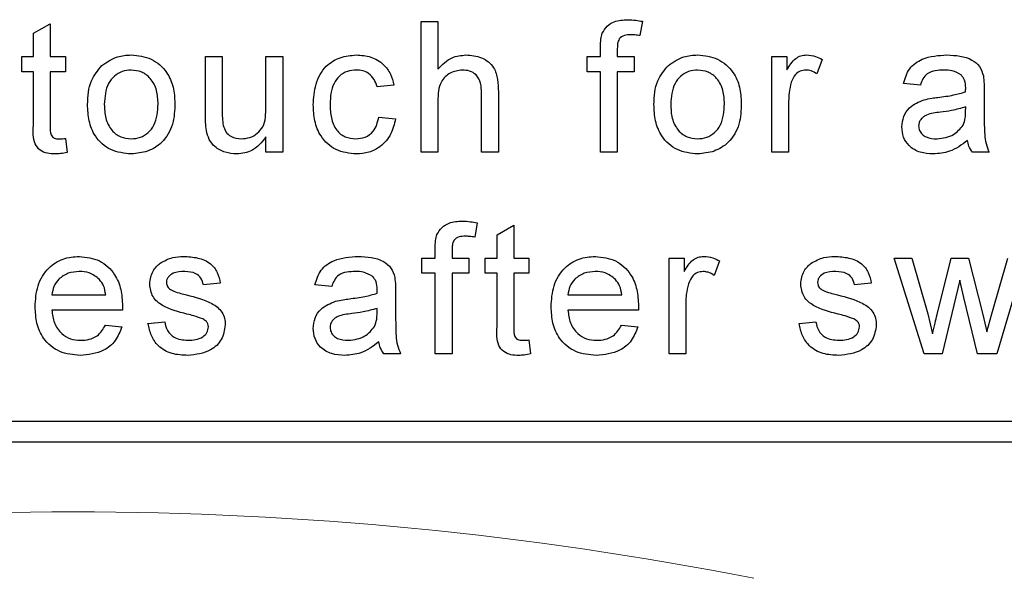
# Model space of a CAD drawing. Header units: millimetres. Extents: x 5 to 418, y 2 to 292.
# Tile 24 of 56: x 71.02 to 75.78, y 205.2 to 207.9. Entities that reach past the tile are written whole.
import ezdxf

# ---------------------------------------------------------------- set-up
doc = ezdxf.new("R2010")
doc.units = ezdxf.units.MM

msp = doc.modelspace()

# ---------------------------------------------------------------- linework, layer by layer
at = {"color": 7, "linetype": 'Continuous', "lineweight": 25}
for p, q in [((71.0838, 207.8385), (71.165, 207.8847)), ((71.165, 207.8847), (71.165, 207.7258)), ((72.9578, 207.8963), (73.039, 207.8963)), ((72.9578, 207.263), (72.9578, 207.8963)), ((73.039, 207.8963), (73.039, 207.6651)), ((74.0272, 207.8965), (74.0157, 207.8273)), ((71.0838, 207.7258), (71.0838, 207.8385)), ((73.8249, 207.7258), (73.8249, 207.7729)), ((73.9061, 207.765), (73.9061, 207.7258)), ((71.0269, 207.6527), (71.0269, 207.7258)), ((71.0269, 207.7258), (71.0838, 207.7258)), ((71.165, 207.7258), (71.238, 207.7258)), ((71.238, 207.7258), (71.238, 207.6527)), ((71.9152, 207.4405), (71.9152, 207.7258)), ((71.9152, 207.7258), (71.9964, 207.7258)), ((71.9964, 207.7258), (71.9964, 207.4741)), ((72.2075, 207.4827), (72.2075, 207.7258)), ((72.2075, 207.7258), (72.2887, 207.7258)), ((72.2887, 207.7258), (72.2887, 207.263)), ((73.7599, 207.6527), (73.7599, 207.7258)), ((73.7599, 207.7258), (73.8249, 207.7258)), ((73.9061, 207.7258), (73.9873, 207.7258)), ((73.9873, 207.7258), (73.9873, 207.6527)), ((74.6532, 207.263), (74.6532, 207.7258)), ((74.6532, 207.7258), (74.7263, 207.7258)), ((74.7263, 207.7258), (74.7263, 207.6612)), ((74.8968, 207.7123), (74.8714, 207.6418)), ((71.0838, 207.6527), (71.0269, 207.6527)), ((71.0838, 207.393), (71.0838, 207.6527)), ((71.238, 207.6527), (71.165, 207.6527)), ((71.165, 207.6527), (71.165, 207.3901)), ((73.8249, 207.6527), (73.7599, 207.6527)), ((73.8249, 207.263), (73.8249, 207.6527)), ((73.9873, 207.6527), (73.9061, 207.6527)), ((73.9061, 207.6527), (73.9061, 207.263)), ((72.8263, 207.5878), (72.7451, 207.5797)), ((75.371, 207.5878), (75.2898, 207.5959)), ((73.2501, 207.263), (73.2501, 207.5506)), ((73.3313, 207.5548), (73.3313, 207.263)), ((75.6795, 207.5631), (75.6795, 207.464)), ((73.039, 207.5113), (73.039, 207.263)), ((74.7344, 207.5089), (74.7344, 207.263)), ((75.5898, 207.4586), (75.5902, 207.4822)), ((72.7532, 207.4335), (72.8344, 207.4254)), ((71.238, 207.33), (71.2462, 207.2619)), ((72.2075, 207.263), (72.2075, 207.3386)), ((72.2887, 207.263), (72.2075, 207.263)), ((73.039, 207.263), (72.9578, 207.263)), ((73.3313, 207.263), (73.2501, 207.263)), ((73.9061, 207.263), (73.8249, 207.263)), ((74.7344, 207.263), (74.6532, 207.263)), ((75.7039, 207.263), (75.6227, 207.263)), ((73.2283, 206.9221), (73.2167, 206.853)), ((73.3248, 206.8641), (73.406, 206.9103)), ((73.406, 206.9103), (73.406, 206.7515)), ((73.3248, 206.7515), (73.3248, 206.8641)), ((73.0259, 206.7515), (73.0259, 206.7985)), ((73.1071, 206.7907), (73.1071, 206.7515)), ((72.961, 206.6784), (72.961, 206.7515)), ((72.961, 206.7515), (73.0259, 206.7515)), ((73.1071, 206.7515), (73.1883, 206.7515)), ((73.1883, 206.7515), (73.1883, 206.6784)), ((73.268, 206.6784), (73.268, 206.7515)), ((73.268, 206.7515), (73.3248, 206.7515)), ((73.406, 206.7515), (73.4791, 206.7515)), ((73.4791, 206.7515), (73.4791, 206.6784)), ((74.1563, 206.2886), (74.1563, 206.7515)), ((74.1563, 206.7515), (74.2293, 206.7515)), ((74.2293, 206.7515), (74.2293, 206.6869)), ((74.3998, 206.7379), (74.3745, 206.6675)), ((75.3896, 206.2886), (75.2451, 206.7515)), ((75.2451, 206.7515), (75.3296, 206.7515)), ((75.3296, 206.7515), (75.407, 206.4817)), ((75.4518, 206.4777), (75.5203, 206.7515)), ((75.5203, 206.7515), (75.6043, 206.7515)), ((75.6043, 206.7515), (75.6724, 206.4792)), ((75.7158, 206.4824), (75.7937, 206.7515)), ((75.8784, 206.7515), (75.7413, 206.2886)), ((73.0259, 206.6784), (72.961, 206.6784)), ((73.0259, 206.2886), (73.0259, 206.6784)), ((73.1883, 206.6784), (73.1071, 206.6784)), ((73.1071, 206.6784), (73.1071, 206.2886)), ((73.3248, 206.6784), (73.268, 206.6784)), ((73.3248, 206.4187), (73.3248, 206.6784)), ((73.4791, 206.6784), (73.406, 206.6784)), ((73.406, 206.6784), (73.406, 206.4158)), ((71.9867, 206.6297), (71.9055, 206.6216)), ((72.5258, 206.6134), (72.4446, 206.6216)), ((75.1339, 206.6297), (75.0527, 206.6216)), ((75.5618, 206.6446), (75.4765, 206.2886)), ((75.5808, 206.561), (75.5618, 206.6446)), ((71.1731, 206.5728), (71.4329, 206.5728)), ((72.8344, 206.5887), (72.8344, 206.4896)), ((73.6674, 206.5728), (73.9273, 206.5728)), ((74.2374, 206.5345), (74.2374, 206.2886)), ((75.6469, 206.2886), (75.5808, 206.561)), ((71.5137, 206.4998), (71.1731, 206.4998)), ((72.7447, 206.4843), (72.7451, 206.5079)), ((74.0081, 206.4998), (73.6674, 206.4998)), ((75.407, 206.4817), (75.4303, 206.3849)), ((75.6724, 206.4792), (75.6917, 206.3946)), ((75.6917, 206.3946), (75.7158, 206.4824)), ((71.432, 206.4267), (71.5116, 206.4186)), ((71.6375, 206.4348), (71.7187, 206.4429)), ((73.9264, 206.4267), (74.0059, 206.4186)), ((74.7847, 206.4348), (74.8659, 206.4429)), ((73.4791, 206.3556), (73.4872, 206.2875)), ((72.8587, 206.2886), (72.7775, 206.2886)), ((73.1071, 206.2886), (73.0259, 206.2886)), ((74.2374, 206.2886), (74.1563, 206.2886)), ((75.4765, 206.2886), (75.3896, 206.2886)), ((75.7413, 206.2886), (75.6469, 206.2886)), ((67.2092, 205.963), (79.6092, 205.963)), ((62.9425, 205.863), (79.6092, 205.863))]:
    msp.add_line(p, q, dxfattribs=at)
at = {"color": 7, "linetype": 'Continuous', "lineweight": 18}
msp.add_arc((71.2758, 188.5297), 16.9942, 78.83718, 101.16282, dxfattribs=at)
at = {"color": 7, "linetype": 'Continuous', "lineweight": 25}
for points, knots in [([(73.8335, 207.8391), (73.8404, 207.8511), (73.8542, 207.8751), (73.898, 207.9013), (73.9336, 207.9032), (73.9553, 207.9045)], [0, 0, 0, 0, 0.2794581, 0.5596612, 1, 1, 1, 1]), ([(73.9553, 207.9045), (73.9689, 207.9039), (73.993, 207.9029), (74.0168, 207.8984), (74.0272, 207.8965)], [0, 0, 0, 0, 0.559945, 1, 1, 1, 1]), ([(73.8249, 207.7729), (73.825, 207.7855), (73.8251, 207.8079), (73.8309, 207.8296), (73.8335, 207.8391)], [0, 0, 0, 0, 0.56037, 1, 1, 1, 1]), ([(73.9703, 207.8314), (73.9602, 207.8311), (73.9401, 207.8305), (73.9138, 207.8148), (73.9069, 207.7887), (73.9064, 207.7729), (73.9061, 207.765)], [0, 0, 0, 0, 0.281469, 0.557719, 0.778516, 1, 1, 1, 1]), ([(74.0157, 207.8273), (74.0073, 207.8286), (73.9922, 207.8309), (73.977, 207.8312), (73.9703, 207.8314)], [0, 0, 0, 0, 0.559924, 1, 1, 1, 1]), ([(71.4149, 207.6831), (71.4389, 207.6997), (71.4818, 207.7295), (71.5337, 207.7326), (71.5566, 207.7339)], [0, 0, 0, 0, 0.559033, 1, 1, 1, 1]), ([(71.5566, 207.7339), (71.5899, 207.7303), (71.6564, 207.723), (71.7287, 207.658), (71.7633, 207.579), (71.7661, 207.527), (71.7674, 207.5009)], [0, 0, 0, 0, 0.279556, 0.5586, 0.778991, 1, 1, 1, 1]), ([(72.4365, 207.4926), (72.4386, 207.5263), (72.4427, 207.5933), (72.4884, 207.6798), (72.565, 207.7261), (72.6178, 207.7313), (72.6442, 207.7339)], [0, 0, 0, 0, 0.280838, 0.55968, 0.779579, 1, 1, 1, 1]), ([(72.6442, 207.7339), (72.6682, 207.7323), (72.7162, 207.729), (72.7754, 207.6934), (72.8123, 207.6427), (72.8216, 207.6061), (72.8263, 207.5878)], [0, 0, 0, 0, 0.280267, 0.559439, 0.779535, 1, 1, 1, 1]), ([(73.039, 207.6651), (73.06, 207.6869), (73.0977, 207.726), (73.1512, 207.7315), (73.1747, 207.7339)], [0, 0, 0, 0, 0.559341, 1, 1, 1, 1]), ([(73.1747, 207.7339), (73.2004, 207.7318), (73.2515, 207.7274), (73.3117, 207.6797), (73.3299, 207.6149), (73.3308, 207.5749), (73.3313, 207.5548)], [0, 0, 0, 0, 0.280318, 0.55834, 0.778554, 1, 1, 1, 1]), ([(74.1528, 207.6831), (74.1768, 207.6997), (74.2198, 207.7295), (74.2717, 207.7326), (74.2945, 207.7339)], [0, 0, 0, 0, 0.5590331, 1, 1, 1, 1]), ([(74.2945, 207.7339), (74.3278, 207.7303), (74.3943, 207.723), (74.4667, 207.658), (74.5013, 207.579), (74.504, 207.527), (74.5054, 207.5009)], [0, 0, 0, 0, 0.279556, 0.5586, 0.778991, 1, 1, 1, 1]), ([(74.7263, 207.6612), (74.7384, 207.6819), (74.7553, 207.7106), (74.7931, 207.7315), (74.8115, 207.7331), (74.8208, 207.7339)], [0, 0, 0, 0, 0.559599, 0.779772, 1, 1, 1, 1]), ([(74.8208, 207.7339), (74.8357, 207.7325), (74.8625, 207.7299), (74.8863, 207.7177), (74.8968, 207.7123)], [0, 0, 0, 0, 0.5595462, 1, 1, 1, 1]), ([(75.2898, 207.5959), (75.2972, 207.6211), (75.312, 207.6713), (75.3922, 207.7274), (75.4587, 207.7315), (75.4995, 207.7339)], [0, 0, 0, 0, 0.28043, 0.559303, 1, 1, 1, 1]), ([(75.4995, 207.7339), (75.5418, 207.7317), (75.6007, 207.7285), (75.6614, 207.68), (75.6708, 207.6483), (75.6756, 207.6324)], [0, 0, 0, 0, 0.559253, 0.779195, 1, 1, 1, 1]), ([(71.3452, 207.4944), (71.347, 207.5342), (71.3503, 207.6051), (71.3952, 207.6593), (71.4149, 207.6831)], [0, 0, 0, 0, 0.560963, 1, 1, 1, 1]), ([(71.5566, 207.6609), (71.5417, 207.6596), (71.512, 207.657), (71.4732, 207.6329), (71.4321, 207.5815), (71.4288, 207.5304), (71.4264, 207.4947)], [0, 0, 0, 0, 0.187137, 0.374025, 0.561097, 1, 1, 1, 1]), ([(71.6863, 207.4971), (71.6853, 207.5191), (71.6833, 207.5631), (71.6547, 207.6192), (71.6085, 207.6552), (71.5739, 207.659), (71.5566, 207.6609)], [0, 0, 0, 0, 0.2810641, 0.5603164, 0.7801741, 1, 1, 1, 1]), ([(72.6447, 207.6609), (72.6299, 207.6597), (72.6003, 207.6573), (72.5614, 207.6335), (72.5219, 207.5811), (72.5195, 207.5304), (72.5177, 207.4948)], [0, 0, 0, 0, 0.187089, 0.37388, 0.56073, 1, 1, 1, 1]), ([(72.7451, 207.5797), (72.741, 207.5922), (72.7329, 207.6173), (72.7066, 207.6443), (72.6757, 207.6589), (72.655, 207.6602), (72.6447, 207.6609)], [0, 0, 0, 0, 0.280213, 0.559476, 0.779649, 1, 1, 1, 1]), ([(73.1565, 207.6609), (73.1363, 207.658), (73.0961, 207.6522), (73.0412, 207.5972), (73.0398, 207.5439), (73.039, 207.5113)], [0, 0, 0, 0, 0.2802055, 0.5593196, 1, 1, 1, 1]), ([(73.2501, 207.5506), (73.2495, 207.5661), (73.2483, 207.5969), (73.2286, 207.6375), (73.193, 207.6585), (73.1686, 207.6601), (73.1565, 207.6609)], [0, 0, 0, 0, 0.2812215, 0.5597775, 0.779378, 1, 1, 1, 1]), ([(74.0832, 207.4944), (74.085, 207.5342), (74.0883, 207.6051), (74.1331, 207.6593), (74.1528, 207.6831)], [0, 0, 0, 0, 0.560963, 1, 1, 1, 1]), ([(74.2945, 207.6609), (74.2797, 207.6596), (74.2499, 207.657), (74.2111, 207.6329), (74.17, 207.5815), (74.1667, 207.5304), (74.1644, 207.4947)], [0, 0, 0, 0, 0.187137, 0.374025, 0.561097, 1, 1, 1, 1]), ([(74.4242, 207.4971), (74.4232, 207.5191), (74.4213, 207.5631), (74.3927, 207.6192), (74.3465, 207.6552), (74.3119, 207.659), (74.2945, 207.6609)], [0, 0, 0, 0, 0.281064, 0.560316, 0.780174, 1, 1, 1, 1]), ([(74.8176, 207.6609), (74.8084, 207.6597), (74.7899, 207.6575), (74.7621, 207.6372), (74.7527, 207.6151), (74.7469, 207.6016)], [0, 0, 0, 0, 0.280305, 0.560911, 1, 1, 1, 1]), ([(74.8714, 207.6418), (74.8621, 207.6477), (74.8456, 207.6583), (74.8261, 207.6601), (74.8176, 207.6609)], [0, 0, 0, 0, 0.560116, 1, 1, 1, 1]), ([(75.4849, 207.6609), (75.471, 207.6604), (75.4434, 207.6596), (75.4051, 207.6474), (75.3816, 207.6188), (75.3745, 207.5981), (75.371, 207.5878)], [0, 0, 0, 0, 0.280855, 0.559751, 0.7795, 1, 1, 1, 1]), ([(75.5692, 207.6364), (75.5546, 207.6448), (75.5284, 207.66), (75.4982, 207.6606), (75.4849, 207.6609)], [0, 0, 0, 0, 0.557871, 1, 1, 1, 1]), ([(75.5902, 207.5742), (75.5899, 207.5872), (75.5894, 207.6103), (75.5754, 207.6284), (75.5692, 207.6364)], [0, 0, 0, 0, 0.561903, 1, 1, 1, 1]), ([(75.6756, 207.6324), (75.677, 207.6195), (75.6795, 207.5965), (75.6795, 207.5733), (75.6795, 207.5631)], [0, 0, 0, 0, 0.559817, 1, 1, 1, 1]), ([(74.7469, 207.6016), (74.7428, 207.5845), (74.7354, 207.554), (74.7347, 207.5227), (74.7344, 207.5089)], [0, 0, 0, 0, 0.559888, 1, 1, 1, 1]), ([(75.5898, 207.5553), (75.5899, 207.5588), (75.59, 207.5651), (75.5901, 207.5714), (75.5902, 207.5742)], [0, 0, 0, 0, 0.560023, 1, 1, 1, 1]), ([(75.3892, 207.517), (75.4016, 207.5197), (75.4237, 207.5246), (75.4461, 207.5274), (75.456, 207.5287)], [0, 0, 0, 0, 0.5599184, 1, 1, 1, 1]), ([(75.456, 207.5287), (75.4813, 207.5319), (75.5266, 207.5376), (75.5705, 207.5499), (75.5898, 207.5553)], [0, 0, 0, 0, 0.560185, 1, 1, 1, 1]), ([(71.5566, 207.2549), (71.5226, 207.2585), (71.4548, 207.2657), (71.381, 207.3329), (71.3491, 207.4148), (71.3465, 207.4679), (71.3452, 207.4944)], [0, 0, 0, 0, 0.279616, 0.558371, 0.778858, 1, 1, 1, 1]), ([(71.4264, 207.4947), (71.4274, 207.4723), (71.4294, 207.4278), (71.4567, 207.3699), (71.5039, 207.3336), (71.539, 207.3299), (71.5566, 207.328)], [0, 0, 0, 0, 0.2811293, 0.560384, 0.7801589, 1, 1, 1, 1]), ([(71.7674, 207.5009), (71.7663, 207.4664), (71.764, 207.3976), (71.7146, 207.311), (71.6374, 207.263), (71.5835, 207.2576), (71.5566, 207.2549)], [0, 0, 0, 0, 0.281033, 0.559513, 0.779602, 1, 1, 1, 1]), ([(71.5566, 207.328), (71.5716, 207.3293), (71.6017, 207.332), (71.6404, 207.3571), (71.6811, 207.4095), (71.6841, 207.461), (71.6863, 207.4971)], [0, 0, 0, 0, 0.187044, 0.373945, 0.560983, 1, 1, 1, 1]), ([(71.9964, 207.4741), (71.9964, 207.4589), (71.9962, 207.4317), (71.9996, 207.4048), (72.0011, 207.3929)], [0, 0, 0, 0, 0.560241, 1, 1, 1, 1]), ([(72.0887, 207.328), (72.1025, 207.3294), (72.1302, 207.3321), (72.1675, 207.3526), (72.2066, 207.4009), (72.2071, 207.449), (72.2075, 207.4827)], [0, 0, 0, 0, 0.187111, 0.374253, 0.560834, 1, 1, 1, 1]), ([(72.6443, 207.2549), (72.6107, 207.2584), (72.5435, 207.2654), (72.4716, 207.333), (72.4402, 207.4139), (72.4377, 207.4664), (72.4365, 207.4926)], [0, 0, 0, 0, 0.279595, 0.558341, 0.778834, 1, 1, 1, 1]), ([(72.5177, 207.4948), (72.5185, 207.4728), (72.5201, 207.429), (72.5431, 207.3702), (72.5895, 207.3333), (72.6242, 207.3297), (72.6415, 207.328)], [0, 0, 0, 0, 0.281276, 0.560536, 0.78011, 1, 1, 1, 1]), ([(74.2945, 207.2549), (74.2606, 207.2585), (74.1927, 207.2657), (74.119, 207.3329), (74.0871, 207.4148), (74.0845, 207.4679), (74.0832, 207.4944)], [0, 0, 0, 0, 0.2796157, 0.5583707, 0.778858, 1, 1, 1, 1]), ([(74.1644, 207.4947), (74.1653, 207.4723), (74.1673, 207.4278), (74.1946, 207.3699), (74.2419, 207.3336), (74.277, 207.3299), (74.2945, 207.328)], [0, 0, 0, 0, 0.2811293, 0.560384, 0.7801589, 1, 1, 1, 1]), ([(74.5054, 207.5009), (74.5043, 207.4664), (74.502, 207.3976), (74.4525, 207.311), (74.3754, 207.263), (74.3215, 207.2576), (74.2945, 207.2549)], [0, 0, 0, 0, 0.281033, 0.559513, 0.779602, 1, 1, 1, 1]), ([(74.2945, 207.328), (74.3096, 207.3293), (74.3396, 207.332), (74.3783, 207.3571), (74.419, 207.4095), (74.4221, 207.461), (74.4242, 207.4971)], [0, 0, 0, 0, 0.187044, 0.373945, 0.560983, 1, 1, 1, 1]), ([(75.2816, 207.3857), (75.2834, 207.4028), (75.2869, 207.4369), (75.3225, 207.49), (75.3639, 207.5068), (75.3892, 207.517)], [0, 0, 0, 0, 0.280458, 0.560983, 1, 1, 1, 1]), ([(75.5902, 207.4822), (75.5677, 207.4759), (75.5275, 207.4647), (75.4862, 207.4593), (75.468, 207.457)], [0, 0, 0, 0, 0.55976, 1, 1, 1, 1]), ([(71.9198, 207.3677), (71.9182, 207.3812), (71.9152, 207.4054), (71.9152, 207.4298), (71.9152, 207.4405)], [0, 0, 0, 0, 0.5598387, 1, 1, 1, 1]), ([(72.6415, 207.328), (72.6574, 207.3295), (72.6891, 207.3325), (72.7375, 207.3681), (72.7472, 207.4087), (72.7532, 207.4335)], [0, 0, 0, 0, 0.280899, 0.560906, 1, 1, 1, 1]), ([(72.8344, 207.4254), (72.8284, 207.3997), (72.8164, 207.3484), (72.767, 207.2914), (72.7062, 207.2594), (72.665, 207.2564), (72.6443, 207.2549)], [0, 0, 0, 0, 0.280202, 0.55951, 0.779586, 1, 1, 1, 1]), ([(75.468, 207.457), (75.4449, 207.4545), (75.4159, 207.4515), (75.3852, 207.4352), (75.3729, 207.4229), (75.3645, 207.4075), (75.3634, 207.396), (75.3628, 207.3903)], [0, 0, 0, 0, 0.5002798, 0.6253263, 0.7502693, 0.875147, 1, 1, 1, 1]), ([(75.5777, 207.3944), (75.5819, 207.4061), (75.5894, 207.4269), (75.5897, 207.4489), (75.5898, 207.4586)], [0, 0, 0, 0, 0.558995, 1, 1, 1, 1]), ([(75.6795, 207.464), (75.6796, 207.4408), (75.6798, 207.4027), (75.6814, 207.3497), (75.6866, 207.3047), (75.6981, 207.2769), (75.7039, 207.263)], [0, 0, 0, 0, 0.340206, 0.560339, 0.780175, 1, 1, 1, 1]), ([(71.1889, 207.2549), (71.1762, 207.2553), (71.1507, 207.2563), (71.1141, 207.271), (71.0791, 207.3174), (71.0818, 207.3618), (71.0838, 207.393)], [0, 0, 0, 0, 0.187433, 0.373821, 0.559462, 1, 1, 1, 1]), ([(71.165, 207.3901), (71.1639, 207.3749), (71.1627, 207.3558), (71.1753, 207.3374), (71.1875, 207.3287), (71.1987, 207.3283), (71.2062, 207.328)], [0, 0, 0, 0, 0.499596, 0.625239, 0.750354, 1, 1, 1, 1]), ([(72.0011, 207.3929), (72.0047, 207.3824), (72.0119, 207.3614), (72.0424, 207.3334), (72.0711, 207.33), (72.0887, 207.328)], [0, 0, 0, 0, 0.2808637, 0.561194, 1, 1, 1, 1]), ([(75.4331, 207.2549), (75.4119, 207.2561), (75.3697, 207.2585), (75.3171, 207.2893), (75.286, 207.3358), (75.2831, 207.369), (75.2816, 207.3857)], [0, 0, 0, 0, 0.280815, 0.55969, 0.779696, 1, 1, 1, 1]), ([(75.3628, 207.3903), (75.3637, 207.3827), (75.3654, 207.3675), (75.3798, 207.3488), (75.4077, 207.3306), (75.4335, 207.329), (75.4516, 207.328)], [0, 0, 0, 0, 0.186565, 0.373467, 0.560613, 1, 1, 1, 1]), ([(75.4516, 207.328), (75.4802, 207.3315), (75.5313, 207.3378), (75.5635, 207.3771), (75.5777, 207.3944)], [0, 0, 0, 0, 0.559758, 1, 1, 1, 1]), ([(71.2062, 207.328), (71.2122, 207.3281), (71.2228, 207.3285), (71.2334, 207.3295), (71.238, 207.33)], [0, 0, 0, 0, 0.559965, 1, 1, 1, 1]), ([(72.0668, 207.2549), (72.0479, 207.2566), (72.0101, 207.26), (71.9618, 207.285), (71.9309, 207.3242), (71.9235, 207.3532), (71.9198, 207.3677)], [0, 0, 0, 0, 0.280286, 0.560186, 0.779607, 1, 1, 1, 1]), ([(72.2075, 207.3386), (72.1872, 207.3122), (72.1509, 207.2651), (72.0926, 207.258), (72.0668, 207.2549)], [0, 0, 0, 0, 0.559466, 1, 1, 1, 1]), ([(75.5983, 207.3198), (75.5706, 207.2992), (75.5211, 207.2623), (75.46, 207.2572), (75.4331, 207.2549)], [0, 0, 0, 0, 0.559971, 1, 1, 1, 1]), ([(75.6227, 207.263), (75.6162, 207.2728), (75.6047, 207.2904), (75.6003, 207.3108), (75.5983, 207.3198)], [0, 0, 0, 0, 0.559697, 1, 1, 1, 1]), ([(71.2462, 207.2619), (71.2356, 207.2597), (71.2167, 207.256), (71.1974, 207.2552), (71.1889, 207.2549)], [0, 0, 0, 0, 0.560078, 1, 1, 1, 1]), ([(73.0345, 206.8648), (73.0414, 206.8767), (73.0553, 206.9007), (73.0991, 206.9269), (73.1346, 206.9289), (73.1563, 206.9301)], [0, 0, 0, 0, 0.279458, 0.559661, 1, 1, 1, 1]), ([(73.1563, 206.9301), (73.1699, 206.9295), (73.1941, 206.9286), (73.2178, 206.9241), (73.2283, 206.9221)], [0, 0, 0, 0, 0.559945, 1, 1, 1, 1]), ([(73.0259, 206.7985), (73.026, 206.8111), (73.0261, 206.8336), (73.032, 206.8552), (73.0345, 206.8648)], [0, 0, 0, 0, 0.56037, 1, 1, 1, 1]), ([(73.1713, 206.857), (73.1612, 206.8567), (73.1412, 206.8562), (73.1148, 206.8404), (73.108, 206.8143), (73.1074, 206.7986), (73.1071, 206.7907)], [0, 0, 0, 0, 0.281469, 0.557719, 0.778516, 1, 1, 1, 1]), ([(73.2167, 206.853), (73.2083, 206.8542), (73.1932, 206.8565), (73.178, 206.8569), (73.1713, 206.857)], [0, 0, 0, 0, 0.559924, 1, 1, 1, 1]), ([(71.0919, 206.5161), (71.0939, 206.5505), (71.0979, 206.6189), (71.1492, 206.7034), (71.225, 206.7528), (71.2788, 206.7573), (71.3058, 206.7596)], [0, 0, 0, 0, 0.280748, 0.559775, 0.779666, 1, 1, 1, 1]), ([(71.3058, 206.7596), (71.3394, 206.7557), (71.4065, 206.7479), (71.478, 206.6801), (71.5101, 206.5994), (71.5128, 206.5469), (71.5141, 206.5206)], [0, 0, 0, 0, 0.279366, 0.558398, 0.778885, 1, 1, 1, 1]), ([(71.6965, 206.7271), (71.7164, 206.7377), (71.752, 206.7568), (71.7921, 206.7587), (71.8098, 206.7596)], [0, 0, 0, 0, 0.558938, 1, 1, 1, 1]), ([(71.8098, 206.7596), (71.8326, 206.7582), (71.878, 206.7555), (71.9388, 206.7308), (71.9761, 206.6826), (71.9831, 206.6474), (71.9867, 206.6297)], [0, 0, 0, 0, 0.2807369, 0.5604275, 0.7794497, 1, 1, 1, 1]), ([(72.4446, 206.6216), (72.4521, 206.6467), (72.4669, 206.697), (72.547, 206.7531), (72.6136, 206.7571), (72.6543, 206.7596)], [0, 0, 0, 0, 0.28043, 0.559303, 1, 1, 1, 1]), ([(72.6543, 206.7596), (72.6967, 206.7573), (72.7556, 206.7542), (72.8163, 206.7057), (72.8257, 206.674), (72.8304, 206.6581)], [0, 0, 0, 0, 0.559253, 0.779195, 1, 1, 1, 1]), ([(73.5863, 206.5161), (73.5883, 206.5505), (73.5923, 206.6189), (73.6435, 206.7034), (73.7193, 206.7528), (73.7732, 206.7573), (73.8002, 206.7596)], [0, 0, 0, 0, 0.280748, 0.559775, 0.779666, 1, 1, 1, 1]), ([(73.8002, 206.7596), (73.8337, 206.7557), (73.9009, 206.7479), (73.9724, 206.6801), (74.0045, 206.5994), (74.0071, 206.5469), (74.0085, 206.5206)], [0, 0, 0, 0, 0.279366, 0.558398, 0.778885, 1, 1, 1, 1]), ([(74.2293, 206.6869), (74.2415, 206.7075), (74.2584, 206.7363), (74.2961, 206.7571), (74.3146, 206.7588), (74.3238, 206.7596)], [0, 0, 0, 0, 0.559599, 0.779772, 1, 1, 1, 1]), ([(74.3238, 206.7596), (74.3388, 206.7581), (74.3655, 206.7556), (74.3894, 206.7433), (74.3998, 206.7379)], [0, 0, 0, 0, 0.559546, 1, 1, 1, 1]), ([(74.8437, 206.7271), (74.8636, 206.7377), (74.8992, 206.7568), (74.9393, 206.7587), (74.957, 206.7596)], [0, 0, 0, 0, 0.558938, 1, 1, 1, 1]), ([(74.957, 206.7596), (74.9797, 206.7582), (75.0251, 206.7555), (75.086, 206.7308), (75.1233, 206.6826), (75.1303, 206.6474), (75.1339, 206.6297)], [0, 0, 0, 0, 0.280737, 0.560427, 0.77945, 1, 1, 1, 1]), ([(71.6457, 206.6254), (71.6487, 206.6478), (71.6541, 206.6879), (71.6835, 206.7151), (71.6965, 206.7271)], [0, 0, 0, 0, 0.558927, 1, 1, 1, 1]), ([(74.7928, 206.6254), (74.7959, 206.6478), (74.8013, 206.6879), (74.8307, 206.7151), (74.8437, 206.7271)], [0, 0, 0, 0, 0.558927, 1, 1, 1, 1]), ([(71.3054, 206.6865), (71.2873, 206.685), (71.2511, 206.682), (71.2074, 206.6538), (71.1797, 206.6152), (71.1753, 206.587), (71.1731, 206.5728)], [0, 0, 0, 0, 0.28019, 0.559728, 0.779642, 1, 1, 1, 1]), ([(71.4031, 206.6477), (71.387, 206.6605), (71.3581, 206.6833), (71.3215, 206.6855), (71.3054, 206.6865)], [0, 0, 0, 0, 0.558512, 1, 1, 1, 1]), ([(71.8158, 206.6865), (71.7961, 206.6861), (71.7666, 206.6854), (71.7386, 206.6647), (71.7282, 206.6481), (71.7273, 206.6384), (71.7268, 206.6336)], [0, 0, 0, 0, 0.49977, 0.749095, 0.874592, 1, 1, 1, 1]), ([(71.9055, 206.6216), (71.9026, 206.6327), (71.8968, 206.6551), (71.8638, 206.6832), (71.834, 206.6852), (71.8158, 206.6865)], [0, 0, 0, 0, 0.2803044, 0.560237, 1, 1, 1, 1]), ([(72.6398, 206.6865), (72.6259, 206.6861), (72.5983, 206.6852), (72.56, 206.673), (72.5365, 206.6444), (72.5294, 206.6238), (72.5258, 206.6134)], [0, 0, 0, 0, 0.280855, 0.559751, 0.7795, 1, 1, 1, 1]), ([(72.7241, 206.662), (72.7095, 206.6705), (72.6832, 206.6856), (72.6531, 206.6862), (72.6398, 206.6865)], [0, 0, 0, 0, 0.557871, 1, 1, 1, 1]), ([(72.7451, 206.5999), (72.7448, 206.6128), (72.7443, 206.6359), (72.7303, 206.6541), (72.7241, 206.662)], [0, 0, 0, 0, 0.561903, 1, 1, 1, 1]), ([(73.7998, 206.6865), (73.7816, 206.685), (73.7454, 206.682), (73.7018, 206.6538), (73.674, 206.6152), (73.6696, 206.587), (73.6674, 206.5728)], [0, 0, 0, 0, 0.28019, 0.559728, 0.779642, 1, 1, 1, 1]), ([(73.8975, 206.6477), (73.8813, 206.6605), (73.8524, 206.6833), (73.8159, 206.6855), (73.7998, 206.6865)], [0, 0, 0, 0, 0.558512, 1, 1, 1, 1]), ([(74.3207, 206.6865), (74.3114, 206.6854), (74.293, 206.6831), (74.2652, 206.6628), (74.2558, 206.6407), (74.25, 206.6273)], [0, 0, 0, 0, 0.280305, 0.560911, 1, 1, 1, 1]), ([(74.3745, 206.6675), (74.3652, 206.6734), (74.3487, 206.6839), (74.3292, 206.6857), (74.3207, 206.6865)], [0, 0, 0, 0, 0.560116, 1, 1, 1, 1]), ([(74.963, 206.6865), (74.9433, 206.6861), (74.9138, 206.6854), (74.8858, 206.6647), (74.8754, 206.6481), (74.8745, 206.6384), (74.874, 206.6336)], [0, 0, 0, 0, 0.49977, 0.749095, 0.874592, 1, 1, 1, 1]), ([(75.0527, 206.6216), (75.0498, 206.6327), (75.044, 206.6551), (75.0109, 206.6832), (74.9812, 206.6852), (74.963, 206.6865)], [0, 0, 0, 0, 0.280304, 0.560237, 1, 1, 1, 1]), ([(71.4329, 206.5728), (71.4308, 206.5883), (71.427, 206.6158), (71.4104, 206.638), (71.4031, 206.6477)], [0, 0, 0, 0, 0.560674, 1, 1, 1, 1]), ([(71.8258, 206.4806), (71.7846, 206.4911), (71.7331, 206.5042), (71.6806, 206.5396), (71.6533, 206.5725), (71.6487, 206.6043), (71.6457, 206.6254)], [0, 0, 0, 0, 0.501321, 0.626592, 0.751817, 1, 1, 1, 1]), ([(71.7268, 206.6336), (71.7273, 206.6287), (71.7282, 206.6199), (71.7332, 206.6126), (71.7353, 206.6094)], [0, 0, 0, 0, 0.5592363, 1, 1, 1, 1]), ([(72.8304, 206.6581), (72.8318, 206.6452), (72.8344, 206.6221), (72.8344, 206.5989), (72.8344, 206.5887)], [0, 0, 0, 0, 0.559817, 1, 1, 1, 1]), ([(73.9273, 206.5728), (73.9252, 206.5883), (73.9214, 206.6158), (73.9048, 206.638), (73.8975, 206.6477)], [0, 0, 0, 0, 0.560674, 1, 1, 1, 1]), ([(74.25, 206.6273), (74.2459, 206.6102), (74.2385, 206.5797), (74.2378, 206.5483), (74.2374, 206.5345)], [0, 0, 0, 0, 0.559888, 1, 1, 1, 1]), ([(74.973, 206.4806), (74.9318, 206.4911), (74.8803, 206.5042), (74.8278, 206.5396), (74.8005, 206.5725), (74.7959, 206.6043), (74.7928, 206.6254)], [0, 0, 0, 0, 0.501321, 0.626592, 0.751817, 1, 1, 1, 1]), ([(74.874, 206.6336), (74.8745, 206.6287), (74.8754, 206.6199), (74.8803, 206.6126), (74.8825, 206.6094)], [0, 0, 0, 0, 0.559236, 1, 1, 1, 1]), ([(71.7353, 206.6094), (71.7397, 206.605), (71.7475, 206.5972), (71.7577, 206.5928), (71.7621, 206.5908)], [0, 0, 0, 0, 0.559084, 1, 1, 1, 1]), ([(71.7621, 206.5908), (71.7735, 206.5874), (71.7939, 206.5811), (71.8145, 206.5755), (71.8235, 206.5731)], [0, 0, 0, 0, 0.559965, 1, 1, 1, 1]), ([(71.8235, 206.5731), (71.8657, 206.5623), (71.9183, 206.5488), (71.9739, 206.5147), (71.9958, 206.4903), (72.0091, 206.4601), (72.0104, 206.4385), (72.011, 206.4277)], [0, 0, 0, 0, 0.500446, 0.625396, 0.750274, 0.875069, 1, 1, 1, 1]), ([(72.6108, 206.5543), (72.6362, 206.5575), (72.6814, 206.5632), (72.7254, 206.5755), (72.7447, 206.581)], [0, 0, 0, 0, 0.560185, 1, 1, 1, 1]), ([(72.7447, 206.581), (72.7447, 206.5845), (72.7449, 206.5908), (72.745, 206.5971), (72.7451, 206.5999)], [0, 0, 0, 0, 0.560023, 1, 1, 1, 1]), ([(74.8825, 206.6094), (74.8869, 206.605), (74.8947, 206.5972), (74.9048, 206.5928), (74.9093, 206.5908)], [0, 0, 0, 0, 0.559084, 1, 1, 1, 1]), ([(74.9093, 206.5908), (74.9207, 206.5874), (74.9411, 206.5811), (74.9617, 206.5755), (74.9707, 206.5731)], [0, 0, 0, 0, 0.559965, 1, 1, 1, 1]), ([(74.9707, 206.5731), (75.0128, 206.5623), (75.0655, 206.5488), (75.1211, 206.5147), (75.143, 206.4903), (75.1563, 206.4601), (75.1576, 206.4385), (75.1582, 206.4277)], [0, 0, 0, 0, 0.500446, 0.625396, 0.750274, 0.875069, 1, 1, 1, 1]), ([(71.5141, 206.5206), (71.5141, 206.5167), (71.514, 206.5097), (71.5138, 206.5028), (71.5137, 206.4998)], [0, 0, 0, 0, 0.559999, 1, 1, 1, 1]), ([(72.4365, 206.4113), (72.4383, 206.4284), (72.4418, 206.4626), (72.4774, 206.5157), (72.5188, 206.5324), (72.5441, 206.5426)], [0, 0, 0, 0, 0.280458, 0.560983, 1, 1, 1, 1]), ([(72.5441, 206.5426), (72.5565, 206.5454), (72.5785, 206.5502), (72.601, 206.5531), (72.6108, 206.5543)], [0, 0, 0, 0, 0.559918, 1, 1, 1, 1]), ([(74.0085, 206.5206), (74.0084, 206.5167), (74.0083, 206.5097), (74.0082, 206.5028), (74.0081, 206.4998)], [0, 0, 0, 0, 0.559999, 1, 1, 1, 1]), ([(71.3101, 206.2805), (71.2759, 206.2836), (71.2076, 206.2898), (71.1311, 206.3544), (71.0961, 206.436), (71.0933, 206.4894), (71.0919, 206.5161)], [0, 0, 0, 0, 0.279952, 0.558661, 0.778994, 1, 1, 1, 1]), ([(71.1731, 206.4998), (71.1756, 206.4788), (71.1806, 206.4369), (71.2145, 206.3868), (71.2618, 206.3578), (71.2948, 206.355), (71.3114, 206.3536)], [0, 0, 0, 0, 0.280633, 0.559687, 0.779661, 1, 1, 1, 1]), ([(71.9021, 206.4569), (71.8881, 206.462), (71.863, 206.4712), (71.8372, 206.4777), (71.8258, 206.4806)], [0, 0, 0, 0, 0.559788, 1, 1, 1, 1]), ([(72.6229, 206.4826), (72.5997, 206.4802), (72.5708, 206.4771), (72.5401, 206.4608), (72.5278, 206.4486), (72.5193, 206.4331), (72.5182, 206.4216), (72.5177, 206.4159)], [0, 0, 0, 0, 0.50028, 0.625326, 0.750269, 0.875147, 1, 1, 1, 1]), ([(72.7451, 206.5079), (72.7226, 206.5016), (72.6824, 206.4903), (72.6411, 206.485), (72.6229, 206.4826)], [0, 0, 0, 0, 0.55976, 1, 1, 1, 1]), ([(72.7326, 206.4201), (72.7368, 206.4317), (72.7443, 206.4525), (72.7446, 206.4746), (72.7447, 206.4843)], [0, 0, 0, 0, 0.5589946, 1, 1, 1, 1]), ([(72.8344, 206.4896), (72.8345, 206.4664), (72.8346, 206.4283), (72.8363, 206.3753), (72.8415, 206.3303), (72.853, 206.3025), (72.8587, 206.2886)], [0, 0, 0, 0, 0.340206, 0.560339, 0.780175, 1, 1, 1, 1]), ([(73.8045, 206.2805), (73.7702, 206.2836), (73.7019, 206.2898), (73.6255, 206.3544), (73.5904, 206.436), (73.5876, 206.4894), (73.5863, 206.5161)], [0, 0, 0, 0, 0.279952, 0.558661, 0.778994, 1, 1, 1, 1]), ([(73.6674, 206.4998), (73.67, 206.4788), (73.675, 206.4369), (73.7089, 206.3868), (73.7561, 206.3578), (73.7892, 206.355), (73.8057, 206.3536)], [0, 0, 0, 0, 0.280633, 0.559687, 0.779661, 1, 1, 1, 1]), ([(75.0492, 206.4569), (75.0352, 206.462), (75.0102, 206.4712), (74.9844, 206.4777), (74.973, 206.4806)], [0, 0, 0, 0, 0.559788, 1, 1, 1, 1]), ([(75.4303, 206.3849), (75.4343, 206.4023), (75.4415, 206.4332), (75.4486, 206.4641), (75.4518, 206.4777)], [0, 0, 0, 0, 0.559994, 1, 1, 1, 1]), ([(71.3114, 206.3536), (71.3254, 206.3544), (71.3533, 206.356), (71.4012, 206.3761), (71.4204, 206.4075), (71.432, 206.4267)], [0, 0, 0, 0, 0.281282, 0.561906, 1, 1, 1, 1]), ([(71.8297, 206.2805), (71.8041, 206.2817), (71.753, 206.2842), (71.6874, 206.3193), (71.6507, 206.3759), (71.6419, 206.4151), (71.6375, 206.4348)], [0, 0, 0, 0, 0.280739, 0.559297, 0.779311, 1, 1, 1, 1]), ([(71.7187, 206.4429), (71.722, 206.4283), (71.7285, 206.3992), (71.7679, 206.3589), (71.8068, 206.3556), (71.8306, 206.3536)], [0, 0, 0, 0, 0.281314, 0.561069, 1, 1, 1, 1]), ([(72.011, 206.4277), (72.0071, 206.4034), (71.9993, 206.3547), (71.9313, 206.2915), (71.8683, 206.2847), (71.8297, 206.2805)], [0, 0, 0, 0, 0.279926, 0.560038, 1, 1, 1, 1]), ([(71.9298, 206.4194), (71.9293, 206.4241), (71.9284, 206.4333), (71.9186, 206.4473), (71.9083, 206.4532), (71.9021, 206.4569)], [0, 0, 0, 0, 0.279757, 0.559839, 1, 1, 1, 1]), ([(73.8057, 206.3536), (73.8197, 206.3544), (73.8477, 206.356), (73.8956, 206.3761), (73.9147, 206.4075), (73.9264, 206.4267)], [0, 0, 0, 0, 0.2812824, 0.5619063, 1, 1, 1, 1]), ([(74.9769, 206.2805), (74.9513, 206.2817), (74.9001, 206.2842), (74.8346, 206.3193), (74.7979, 206.3759), (74.7891, 206.4151), (74.7847, 206.4348)], [0, 0, 0, 0, 0.280739, 0.559297, 0.779311, 1, 1, 1, 1]), ([(74.8659, 206.4429), (74.8692, 206.4283), (74.8757, 206.3992), (74.9151, 206.3589), (74.954, 206.3556), (74.9778, 206.3536)], [0, 0, 0, 0, 0.2813144, 0.5610688, 1, 1, 1, 1]), ([(75.1582, 206.4277), (75.1543, 206.4034), (75.1465, 206.3547), (75.0785, 206.2915), (75.0155, 206.2847), (74.9769, 206.2805)], [0, 0, 0, 0, 0.279926, 0.560038, 1, 1, 1, 1]), ([(75.077, 206.4194), (75.0765, 206.4241), (75.0755, 206.4333), (75.0658, 206.4473), (75.0555, 206.4532), (75.0492, 206.4569)], [0, 0, 0, 0, 0.279757, 0.559839, 1, 1, 1, 1]), ([(71.5116, 206.4186), (71.5025, 206.3955), (71.4842, 206.3494), (71.4133, 206.2904), (71.3492, 206.2843), (71.3101, 206.2805)], [0, 0, 0, 0, 0.280613, 0.560833, 1, 1, 1, 1]), ([(71.8306, 206.3536), (71.843, 206.3541), (71.8678, 206.355), (71.9007, 206.3672), (71.9248, 206.3903), (71.9282, 206.4097), (71.9298, 206.4194)], [0, 0, 0, 0, 0.281188, 0.560952, 0.781095, 1, 1, 1, 1]), ([(72.588, 206.2805), (72.5668, 206.2817), (72.5246, 206.2842), (72.472, 206.3149), (72.4408, 206.3614), (72.438, 206.3947), (72.4365, 206.4113)], [0, 0, 0, 0, 0.280815, 0.55969, 0.779696, 1, 1, 1, 1]), ([(72.5177, 206.4159), (72.5186, 206.4083), (72.5203, 206.3931), (72.5346, 206.3745), (72.5626, 206.3562), (72.5884, 206.3547), (72.6065, 206.3536)], [0, 0, 0, 0, 0.186565, 0.373467, 0.560613, 1, 1, 1, 1]), ([(72.6065, 206.3536), (72.6351, 206.3571), (72.6861, 206.3634), (72.7184, 206.4028), (72.7326, 206.4201)], [0, 0, 0, 0, 0.559758, 1, 1, 1, 1]), ([(73.43, 206.2805), (73.4172, 206.281), (73.3917, 206.2819), (73.3551, 206.2967), (73.3201, 206.3431), (73.3229, 206.3875), (73.3248, 206.4187)], [0, 0, 0, 0, 0.187433, 0.373821, 0.559462, 1, 1, 1, 1]), ([(73.406, 206.4158), (73.405, 206.4005), (73.4037, 206.3814), (73.4163, 206.363), (73.4286, 206.3544), (73.4398, 206.3539), (73.4472, 206.3536)], [0, 0, 0, 0, 0.499596, 0.625239, 0.750354, 1, 1, 1, 1]), ([(74.0059, 206.4186), (73.9968, 206.3955), (73.9786, 206.3494), (73.9077, 206.2904), (73.8436, 206.2843), (73.8045, 206.2805)], [0, 0, 0, 0, 0.2806132, 0.5608329, 1, 1, 1, 1]), ([(74.9778, 206.3536), (74.9902, 206.3541), (75.015, 206.355), (75.0479, 206.3672), (75.072, 206.3903), (75.0753, 206.4097), (75.077, 206.4194)], [0, 0, 0, 0, 0.281188, 0.560952, 0.781095, 1, 1, 1, 1]), ([(72.7532, 206.3455), (72.7255, 206.3248), (72.676, 206.288), (72.6149, 206.2828), (72.588, 206.2805)], [0, 0, 0, 0, 0.559971, 1, 1, 1, 1]), ([(72.7775, 206.2886), (72.7711, 206.2985), (72.7596, 206.316), (72.7551, 206.3365), (72.7532, 206.3455)], [0, 0, 0, 0, 0.5596973, 1, 1, 1, 1]), ([(73.4472, 206.3536), (73.4532, 206.3538), (73.4638, 206.3541), (73.4744, 206.3552), (73.4791, 206.3556)], [0, 0, 0, 0, 0.559965, 1, 1, 1, 1]), ([(73.4872, 206.2875), (73.4766, 206.2854), (73.4577, 206.2816), (73.4384, 206.2809), (73.43, 206.2805)], [0, 0, 0, 0, 0.5600783, 1, 1, 1, 1])]:
    msp.add_open_spline(points, degree=3, knots=knots, dxfattribs=at)

doc.saveas('drawing.dxf')
